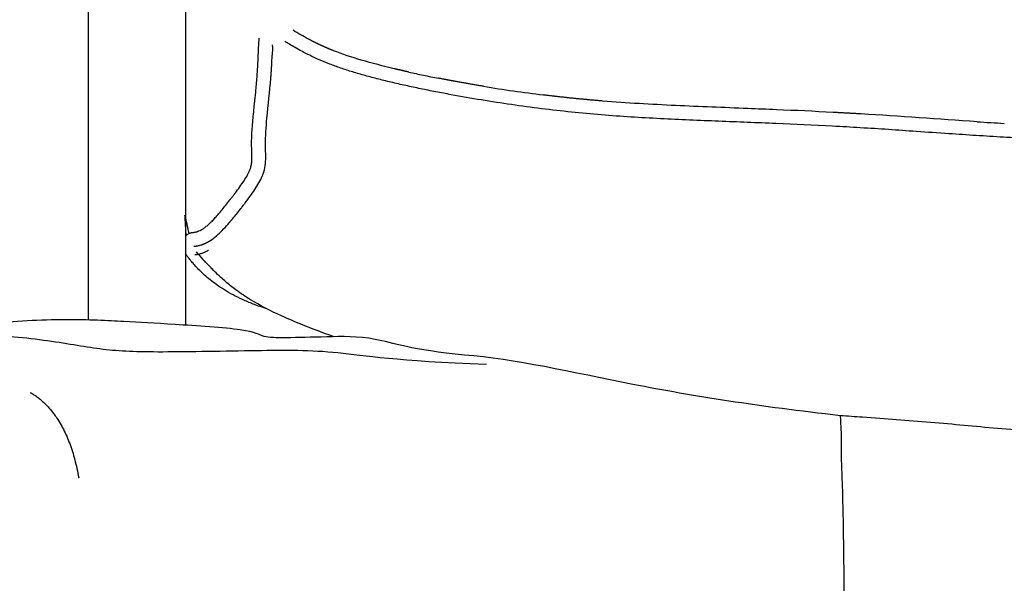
# Model space of a CAD drawing. Header units: millimetres. Extents: x -31695 to -21031, y -2517 to 7253.
# Tile 28 of 77: x -31534 to -31249, y 5134 to 5298. Entities that reach past the tile are written whole.
import ezdxf

# ---------------------------------------------------------------- set-up
doc = ezdxf.new("R2010")
doc.units = ezdxf.units.MM
doc.layers.add('2d', color=7, linetype='Continuous', true_color=0x000000)

msp = doc.modelspace()

# ---------------------------------------------------------------- linework, layer by layer
at = {"layer": '2d', "linetype": 'Continuous', "lineweight": -3}
for centre, radius, start, end in [((-31226.38, 5278.27), 234.89, 177.3285, 177.5413), ((-31305.48, 5281.96), 155.7, 176.9981, 177.3263), ((-32783.68, 5342.29), 1323.73, 357.58794, 357.6268), ((-30883.85, 5263.55), 577.74, 177.53945, 177.62616), ((-31351.42, 5599.64), 324.67, 257.5359, 258.2993), ((-31341.2, 5648.86), 374.94, 258.2964, 258.9776), ((-31326.83, 5721.63), 449.11, 260.6484, 261.7653), ((-31329.11, 5705.95), 433.26, 261.767, 262.923), ((-31450.28, 2085.25), 3189.32, 87.56649, 87.71613), ((-31188.62, 6332.6), 1066.56, 266.33827, 266.55124), ((-31203.43, 6086.66), 820.17, 266.55008, 266.82596), ((-31474.36, 5256.99), 11.36, 341.2562, 346.0674), ((-31668.45, 5397.37), 251.24, 322.1136, 322.3484), ((-31688.21, 5412.67), 276.23, 322.3392, 322.5611)]:
    msp.add_arc(centre, radius, start, end, dxfattribs=at)
for points, knots in [([(-31514.32, 5210.74), (-31514.32, 5217.76), (-31514.32, 5224.76), (-31514.32, 5231.74), (-31514.32, 5238.83), (-31514.32, 5245.89), (-31514.32, 5252.94), (-31514.32, 5259.89), (-31514.32, 5266.82), (-31514.32, 5273.72), (-31514.32, 5280.52), (-31514.32, 5287.3), (-31514.32, 5294.06), (-31514.32, 5300.7), (-31514.32, 5307.31), (-31514.32, 5313.9), (-31514.32, 5320.36), (-31514.32, 5326.8), (-31514.32, 5333.2), (-31514.32, 5339.49), (-31514.32, 5345.73), (-31514.32, 5351.94), (-31514.32, 5358.02), (-31514.32, 5364.06), (-31514.32, 5370.06), (-31514.32, 5375.92), (-31514.32, 5381.75), (-31514.32, 5387.52), (-31514.32, 5393.16), (-31514.32, 5398.75), (-31514.32, 5404.28), (-31514.32, 5409.68), (-31514.32, 5415.02), (-31514.32, 5420.3)], [46.654308, 46.654308, 46.654308, 46.654308, 48.808134, 48.808134, 48.808134, 50.992702, 50.992702, 50.992702, 53.147752, 53.147752, 53.147752, 55.270659, 55.270659, 55.270659, 57.358924, 57.358924, 57.358924, 59.410521, 59.410521, 59.410521, 61.423451, 61.423451, 61.423451, 63.395988, 63.395988, 63.395988, 65.326971, 65.326971, 65.326971, 67.215375, 67.215375, 67.215375, 69.06098, 69.06098, 69.06098, 69.06098]), ([(-31486.21, 5406.24), (-31486.21, 5405.59), (-31486.21, 5404.93), (-31486.21, 5404.28), (-31486.21, 5398.75), (-31486.21, 5393.16), (-31486.21, 5387.52), (-31486.21, 5381.75), (-31486.21, 5375.92), (-31486.21, 5370.06), (-31486.21, 5364.06), (-31486.21, 5358.02), (-31486.21, 5351.94), (-31486.21, 5345.73), (-31486.21, 5339.49), (-31486.21, 5333.2), (-31486.21, 5326.8), (-31486.21, 5320.36), (-31486.21, 5313.9), (-31486.21, 5307.31), (-31486.21, 5300.7), (-31486.21, 5294.06), (-31486.21, 5287.3), (-31486.21, 5280.52), (-31486.21, 5273.72), (-31486.21, 5266.82), (-31486.21, 5259.89), (-31486.21, 5252.94), (-31486.21, 5245.89), (-31486.21, 5238.83), (-31486.21, 5231.74), (-31486.21, 5224.26), (-31486.21, 5216.76), (-31486.21, 5209.24)], [1.621516, 1.621516, 1.621516, 1.621516, 1.845604, 1.845604, 1.845604, 3.734008, 3.734008, 3.734008, 5.664992, 5.664992, 5.664992, 7.637528, 7.637528, 7.637528, 9.650459, 9.650459, 9.650459, 11.702055, 11.702055, 11.702055, 13.79032, 13.79032, 13.79032, 15.913227, 15.913227, 15.913227, 18.068278, 18.068278, 18.068278, 20.252846, 20.252846, 20.252846, 22.560085, 22.560085, 22.560085, 22.560085]), ([(-31486.2, 5235.02), (-31485.96, 5235.33), (-31485.71, 5235.55), (-31485.47, 5235.7), (-31485.08, 5235.95), (-31484.79, 5236.02), (-31484.6, 5236.06), (-31484.56, 5236.06), (-31484.52, 5236.07), (-31484.49, 5236.08), (-31484.35, 5236.1), (-31484.24, 5236.11), (-31484.15, 5236.12), (-31484.03, 5236.13), (-31483.94, 5236.14), (-31483.88, 5236.14), (-31483.79, 5236.15), (-31483.69, 5236.17), (-31483.58, 5236.19), (-31483.54, 5236.19), (-31483.49, 5236.2), (-31483.45, 5236.21), (-31483.28, 5236.25), (-31483.1, 5236.29), (-31482.91, 5236.35), (-31482.71, 5236.42), (-31482.51, 5236.49), (-31482.3, 5236.58), (-31482.08, 5236.67), (-31481.86, 5236.78), (-31481.64, 5236.9), (-31481.52, 5236.96), (-31481.41, 5237.03), (-31481.29, 5237.1), (-31481.18, 5237.17), (-31481.06, 5237.25), (-31480.94, 5237.33), (-31480.69, 5237.5), (-31480.44, 5237.69), (-31480.18, 5237.9), (-31479.91, 5238.11), (-31479.64, 5238.35), (-31479.37, 5238.6), (-31479.09, 5238.87), (-31478.8, 5239.15), (-31478.51, 5239.44), (-31478.2, 5239.75), (-31477.89, 5240.08), (-31477.58, 5240.42), (-31477.26, 5240.77), (-31476.94, 5241.13), (-31476.61, 5241.51), (-31476.28, 5241.9), (-31475.94, 5242.3), (-31475.59, 5242.72), (-31474.88, 5243.59), (-31474.14, 5244.52), (-31473.34, 5245.55), (-31473.13, 5245.81), (-31472.93, 5246.08), (-31472.72, 5246.35), (-31472.51, 5246.62), (-31472.29, 5246.9), (-31472.07, 5247.18), (-31471.64, 5247.75), (-31471.2, 5248.33), (-31470.77, 5248.91), (-31470.35, 5249.49), (-31469.93, 5250.08), (-31469.54, 5250.67), (-31469.14, 5251.25), (-31468.78, 5251.84), (-31468.46, 5252.39), (-31468.14, 5252.95), (-31467.87, 5253.48), (-31467.67, 5253.96), (-31467.57, 5254.2), (-31467.48, 5254.42), (-31467.41, 5254.63), (-31467.34, 5254.83), (-31467.29, 5255.02), (-31467.24, 5255.22), (-31467.14, 5255.61), (-31467.08, 5256), (-31467.03, 5256.43), (-31466.99, 5256.86), (-31466.97, 5257.32), (-31466.97, 5257.84), (-31466.97, 5258.37), (-31466.98, 5258.94), (-31467, 5259.57), (-31467.02, 5260.21), (-31467.04, 5260.89), (-31467.04, 5261.64), (-31467.05, 5262.39), (-31467.03, 5263.15), (-31467, 5263.92), (-31466.97, 5264.7), (-31466.93, 5265.48), (-31466.87, 5266.27), (-31466.76, 5267.85), (-31466.61, 5269.45), (-31466.45, 5271.05), (-31466.37, 5271.84), (-31466.29, 5272.63), (-31466.21, 5273.41), (-31466.1, 5274.55), (-31465.98, 5275.69), (-31465.87, 5276.81), (-31465.72, 5278.3), (-31465.58, 5279.75), (-31465.47, 5281.13), (-31465.44, 5281.46), (-31465.42, 5281.79), (-31465.4, 5282.11), (-31465.37, 5282.44), (-31465.35, 5282.77), (-31465.33, 5283.08), (-31465.29, 5283.71), (-31465.25, 5284.33), (-31465.22, 5284.95), (-31465.19, 5285.54), (-31465.17, 5286.13), (-31465.14, 5286.75), (-31465.13, 5287.04), (-31465.12, 5287.34), (-31465.1, 5287.64), (-31465.09, 5287.93), (-31465.08, 5288.22), (-31465.07, 5288.52), (-31465.05, 5288.81), (-31465.04, 5289.1), (-31465.03, 5289.41), (-31465.01, 5289.7), (-31465, 5290), (-31464.98, 5290.32), (-31464.97, 5290.61), (-31464.95, 5290.92), (-31464.93, 5291.25), (-31464.91, 5291.55), (-31464.89, 5291.89), (-31464.86, 5292.25), (-31464.85, 5292.31), (-31464.85, 5292.37), (-31464.84, 5292.43)], [179.58186, 179.58186, 179.58186, 179.58186, 179.73587, 179.73587, 179.73587, 179.985705, 179.985705, 179.985705, 180.034509, 180.034509, 180.034509, 180.235557, 180.235557, 180.235557, 180.502822, 180.502822, 180.502822, 180.912235, 180.912235, 180.912235, 181.083975, 181.083975, 181.083975, 181.727566, 181.727566, 181.727566, 182.428019, 182.428019, 182.428019, 183.191243, 183.191243, 183.191243, 183.599827, 183.599827, 183.599827, 184.024571, 184.024571, 184.024571, 184.920643, 184.920643, 184.920643, 185.865841, 185.865841, 185.865841, 186.863537, 186.863537, 186.863537, 187.917661, 187.917661, 187.917661, 189.013962, 189.013962, 189.013962, 190.134753, 190.134753, 190.134753, 192.452929, 192.452929, 192.452929, 193.042963, 193.042963, 193.042963, 193.632513, 193.632513, 193.632513, 194.800864, 194.800864, 194.800864, 195.96752, 195.96752, 195.96752, 197.143323, 197.143323, 197.143323, 198.317633, 198.317633, 198.317633, 198.904565, 198.904565, 198.904565, 199.481566, 199.481566, 199.481566, 200.651298, 200.651298, 200.651298, 201.843384, 201.843384, 201.843384, 203.049916, 203.049916, 203.049916, 204.263664, 204.263664, 204.263664, 205.493561, 205.493561, 205.493561, 206.731336, 206.731336, 206.731336, 209.194571, 209.194571, 209.194571, 210.403083, 210.403083, 210.403083, 212.149232, 212.149232, 212.149232, 214.467362, 214.467362, 214.467362, 215.032291, 215.032291, 215.032291, 215.605799, 215.605799, 215.605799, 216.739052, 216.739052, 216.739052, 217.82521, 217.82521, 217.82521, 218.339324, 218.339324, 218.339324, 218.819375, 218.819375, 218.819375, 219.270778, 219.270778, 219.270778, 219.696816, 219.696816, 219.696816, 220.084967, 220.084967, 220.084967, 220.434155, 220.434155, 220.434155, 220.493643, 220.493643, 220.493643, 220.493643]), ([(-30801.33, 5291.99), (-30801.51, 5291.89), (-30801.7, 5291.78), (-30801.89, 5291.68), (-30802.32, 5291.44), (-30802.78, 5291.17), (-30803.24, 5290.9), (-30803.76, 5290.6), (-30804.28, 5290.29), (-30804.82, 5289.98), (-30805.42, 5289.64), (-30806.03, 5289.29), (-30806.65, 5288.95), (-30807.34, 5288.57), (-30808.05, 5288.19), (-30808.77, 5287.82), (-30809.56, 5287.41), (-30810.36, 5287.02), (-30811.17, 5286.63), (-30812.04, 5286.23), (-30812.92, 5285.83), (-30813.81, 5285.46), (-30814.28, 5285.26), (-30814.74, 5285.07), (-30815.21, 5284.88), (-30815.72, 5284.68), (-30816.23, 5284.49), (-30816.74, 5284.3), (-30817.82, 5283.9), (-30818.9, 5283.52), (-30819.99, 5283.16), (-30821.15, 5282.77), (-30822.31, 5282.41), (-30823.48, 5282.05), (-30824.71, 5281.68), (-30825.94, 5281.33), (-30827.18, 5280.99), (-30828.47, 5280.64), (-30829.76, 5280.3), (-30831.05, 5279.97), (-30832.39, 5279.63), (-30833.73, 5279.3), (-30835.07, 5278.99), (-30837.82, 5278.34), (-30840.58, 5277.74), (-30843.34, 5277.17), (-30846.16, 5276.58), (-30848.98, 5276.04), (-30851.8, 5275.52), (-30854.64, 5274.99), (-30857.48, 5274.5), (-30860.33, 5274.03), (-30865.95, 5273.12), (-30871.59, 5272.32), (-30877.24, 5271.64), (-30880.04, 5271.3), (-30882.84, 5270.99), (-30885.64, 5270.72), (-30888.46, 5270.44), (-30891.28, 5270.19), (-30894.1, 5269.98), (-30899.67, 5269.54), (-30905.25, 5269.22), (-30910.84, 5268.94), (-30916.31, 5268.68), (-30921.8, 5268.46), (-30927.28, 5268.24), (-30932.66, 5268.02), (-30938.05, 5267.8), (-30943.45, 5267.56), (-30948.78, 5267.32), (-30954.13, 5267.06), (-30959.48, 5266.76), (-30960.81, 5266.69), (-30962.15, 5266.61), (-30963.48, 5266.53), (-30964.82, 5266.45), (-30966.15, 5266.37), (-30967.49, 5266.28), (-30970.12, 5266.12), (-30972.76, 5265.94), (-30975.4, 5265.76), (-30978.55, 5265.54), (-30981.71, 5265.31), (-30984.86, 5265.09), (-30987.5, 5264.91), (-30990.13, 5264.72), (-30992.77, 5264.54), (-30995.39, 5264.36), (-30998.02, 5264.19), (-31000.64, 5264.03), (-31003.21, 5263.87), (-31005.79, 5263.72), (-31008.36, 5263.58), (-31013.47, 5263.31), (-31018.58, 5263.11), (-31023.68, 5262.99), (-31026.21, 5262.94), (-31028.73, 5262.91), (-31031.26, 5262.9), (-31032.52, 5262.9), (-31033.77, 5262.91), (-31035.03, 5262.92), (-31036.26, 5262.94), (-31037.48, 5262.96), (-31038.71, 5262.99), (-31041.2, 5263.04), (-31043.69, 5263.13), (-31046.18, 5263.23), (-31048.76, 5263.33), (-31051.33, 5263.45), (-31053.91, 5263.58), (-31056.67, 5263.71), (-31059.42, 5263.84), (-31062.18, 5263.97), (-31065.2, 5264.1), (-31068.22, 5264.23), (-31071.24, 5264.34), (-31072.87, 5264.4), (-31074.49, 5264.46), (-31076.11, 5264.51), (-31077.85, 5264.56), (-31079.59, 5264.61), (-31081.33, 5264.65), (-31085, 5264.75), (-31088.68, 5264.82), (-31092.35, 5264.89), (-31096.17, 5264.95), (-31099.99, 5265), (-31103.8, 5265.04), (-31107.59, 5265.08), (-31111.38, 5265.11), (-31115.17, 5265.13), (-31118.83, 5265.15), (-31122.49, 5265.16), (-31126.15, 5265.15), (-31129.63, 5265.15), (-31133.11, 5265.14), (-31136.59, 5265.12), (-31139.91, 5265.1), (-31143.24, 5265.07), (-31146.56, 5265.02), (-31149.78, 5264.98), (-31153, 5264.92), (-31156.22, 5264.85), (-31159.44, 5264.78), (-31162.66, 5264.7), (-31165.88, 5264.6), (-31167.53, 5264.55), (-31169.18, 5264.5), (-31170.83, 5264.44), (-31172.51, 5264.38), (-31174.19, 5264.32), (-31175.86, 5264.26), (-31182.64, 5264.01), (-31189.41, 5263.72), (-31196.18, 5263.47), (-31199.48, 5263.35), (-31202.78, 5263.24), (-31206.08, 5263.15), (-31209.27, 5263.06), (-31212.46, 5262.99), (-31215.65, 5262.95), (-31218.65, 5262.91), (-31221.64, 5262.9), (-31224.63, 5262.92), (-31227.44, 5262.95), (-31230.24, 5262.99), (-31233.04, 5263.07), (-31235.73, 5263.14), (-31238.42, 5263.23), (-31241.11, 5263.34), (-31243.76, 5263.46), (-31246.41, 5263.59), (-31249.06, 5263.74), (-31250.38, 5263.81), (-31251.71, 5263.89), (-31253.03, 5263.96), (-31254.35, 5264.04), (-31255.67, 5264.13), (-31257, 5264.21), (-31259.64, 5264.38), (-31262.28, 5264.56), (-31264.92, 5264.74), (-31268.06, 5264.95), (-31271.21, 5265.17), (-31274.35, 5265.39), (-31277.05, 5265.58), (-31279.75, 5265.77), (-31282.45, 5265.95), (-31285.16, 5266.13), (-31287.87, 5266.3), (-31290.58, 5266.46), (-31293.28, 5266.62), (-31295.97, 5266.77), (-31298.67, 5266.92), (-31304.13, 5267.2), (-31309.58, 5267.45), (-31315.03, 5267.69), (-31317.8, 5267.8), (-31320.57, 5267.92), (-31323.34, 5268.03), (-31326.12, 5268.14), (-31328.89, 5268.25), (-31331.66, 5268.36), (-31334.48, 5268.47), (-31337.29, 5268.58), (-31340.1, 5268.7), (-31342.92, 5268.82), (-31345.73, 5268.95), (-31348.54, 5269.1), (-31351.4, 5269.24), (-31354.25, 5269.41), (-31357.1, 5269.59), (-31359.96, 5269.77), (-31362.81, 5269.98), (-31365.66, 5270.21), (-31368.55, 5270.45), (-31371.45, 5270.72), (-31374.33, 5271.02), (-31377.22, 5271.32), (-31380.11, 5271.64), (-31382.99, 5272), (-31385.91, 5272.36), (-31388.82, 5272.76), (-31391.73, 5273.18), (-31394.65, 5273.6), (-31397.56, 5274.05), (-31400.46, 5274.53), (-31403.39, 5275.01), (-31406.31, 5275.52), (-31409.24, 5276.06), (-31410.71, 5276.33), (-31412.18, 5276.61), (-31413.66, 5276.9), (-31415.13, 5277.18), (-31416.6, 5277.48), (-31418.07, 5277.78), (-31419.5, 5278.08), (-31420.93, 5278.38), (-31422.36, 5278.7), (-31423.78, 5279.02), (-31425.21, 5279.34), (-31426.64, 5279.68), (-31428, 5280.01), (-31429.36, 5280.34), (-31430.72, 5280.69), (-31432, 5281.02), (-31433.28, 5281.36), (-31434.56, 5281.72), (-31435.77, 5282.06), (-31436.98, 5282.42), (-31438.19, 5282.79), (-31439.34, 5283.15), (-31440.49, 5283.52), (-31441.64, 5283.92), (-31442.7, 5284.29), (-31443.76, 5284.67), (-31444.81, 5285.09), (-31445.77, 5285.46), (-31446.72, 5285.86), (-31447.66, 5286.28), (-31448.52, 5286.66), (-31449.37, 5287.06), (-31450.2, 5287.47), (-31450.96, 5287.85), (-31451.71, 5288.23), (-31452.45, 5288.63), (-31453.11, 5288.98), (-31453.77, 5289.35), (-31454.41, 5289.71), (-31454.97, 5290.03), (-31455.53, 5290.35), (-31456.06, 5290.66), (-31456.53, 5290.94), (-31457, 5291.21), (-31457.44, 5291.46)], [13.413572, 13.413572, 13.413572, 13.413572, 13.493327, 13.493327, 13.493327, 13.673306, 13.673306, 13.673306, 13.870679, 13.870679, 13.870679, 14.089641, 14.089641, 14.089641, 14.335387, 14.335387, 14.335387, 14.605032, 14.605032, 14.605032, 14.894102, 14.894102, 14.894102, 15.045256, 15.045256, 15.045256, 15.208021, 15.208021, 15.208021, 15.551118, 15.551118, 15.551118, 15.916013, 15.916013, 15.916013, 16.300218, 16.300218, 16.300218, 16.700736, 16.700736, 16.700736, 17.115191, 17.115191, 17.115191, 17.964969, 17.964969, 17.964969, 18.83033, 18.83033, 18.83033, 19.699776, 19.699776, 19.699776, 21.416056, 21.416056, 21.416056, 22.26475, 22.26475, 22.26475, 23.11823, 23.11823, 23.11823, 24.804182, 24.804182, 24.804182, 26.456558, 26.456558, 26.456558, 28.076036, 28.076036, 28.076036, 29.678174, 29.678174, 29.678174, 30.078086, 30.078086, 30.078086, 30.477656, 30.477656, 30.477656, 31.26808, 31.26808, 31.26808, 32.211973, 32.211973, 32.211973, 33.002495, 33.002495, 33.002495, 33.787438, 33.787438, 33.787438, 34.558827, 34.558827, 34.558827, 36.088537, 36.088537, 36.088537, 36.845421, 36.845421, 36.845421, 37.221081, 37.221081, 37.221081, 37.588394, 37.588394, 37.588394, 38.333205, 38.333205, 38.333205, 39.10451, 39.10451, 39.10451, 39.929211, 39.929211, 39.929211, 40.832887, 40.832887, 40.832887, 41.318484, 41.318484, 41.318484, 41.838535, 41.838535, 41.838535, 42.936979, 42.936979, 42.936979, 44.07831, 44.07831, 44.07831, 45.210736, 45.210736, 45.210736, 46.303986, 46.303986, 46.303986, 47.343772, 47.343772, 47.343772, 48.33739, 48.33739, 48.33739, 49.299903, 49.299903, 49.299903, 50.263244, 50.263244, 50.263244, 50.756678, 50.756678, 50.756678, 51.258193, 51.258193, 51.258193, 53.283818, 53.283818, 53.283818, 54.271337, 54.271337, 54.271337, 55.225605, 55.225605, 55.225605, 56.121729, 56.121729, 56.121729, 56.960469, 56.960469, 56.960469, 57.766067, 57.766067, 57.766067, 58.56072, 58.56072, 58.56072, 58.956243, 58.956243, 58.956243, 59.352679, 59.352679, 59.352679, 60.143679, 60.143679, 60.143679, 61.084848, 61.084848, 61.084848, 61.893493, 61.893493, 61.893493, 62.705188, 62.705188, 62.705188, 63.512475, 63.512475, 63.512475, 65.148459, 65.148459, 65.148459, 65.980967, 65.980967, 65.980967, 66.815202, 66.815202, 66.815202, 67.662778, 67.662778, 67.662778, 68.511453, 68.511453, 68.511453, 69.372765, 69.372765, 69.372765, 70.235149, 70.235149, 70.235149, 71.109932, 71.109932, 71.109932, 71.98482, 71.98482, 71.98482, 72.870633, 72.870633, 72.870633, 73.757374, 73.757374, 73.757374, 74.651499, 74.651499, 74.651499, 75.103146, 75.103146, 75.103146, 75.555071, 75.555071, 75.555071, 75.994048, 75.994048, 75.994048, 76.433678, 76.433678, 76.433678, 76.85443, 76.85443, 76.85443, 77.251311, 77.251311, 77.251311, 77.628627, 77.628627, 77.628627, 77.990395, 77.990395, 77.990395, 78.327055, 78.327055, 78.327055, 78.636217, 78.636217, 78.636217, 78.918129, 78.918129, 78.918129, 79.174412, 79.174412, 79.174412, 79.406177, 79.406177, 79.406177, 79.610508, 79.610508, 79.610508, 79.789422, 79.789422, 79.789422, 79.789422]), ([(-31425.71, 5283.59), (-31428.9, 5284.35), (-31434.85, 5285.88), (-31440.69, 5287.78), (-31443.34, 5288.82)], [62.788589, 62.788589, 62.788589, 62.788589, 63.770781, 64.621911, 64.621911, 64.621911, 64.621911]), ([(-31463.34, 5254.25), (-31463.14, 5255.06), (-31462.84, 5257.42), (-31463.18, 5262.45), (-31462.53, 5270.48), (-31461.78, 5276.95), (-31461.47, 5280.8)], [3.321161, 3.321161, 3.321161, 3.321161, 3.570543, 4.028913, 4.821064, 5.975576, 5.975576, 5.975576, 5.975576]), ([(-31323.18, 5272.04), (-31330.17, 5272.32), (-31344.23, 5272.84), (-31358.28, 5273.64), (-31365.33, 5274.22)], [52.441853, 52.441853, 52.441853, 52.441853, 54.53066, 56.645948, 56.645948, 56.645948, 56.645948]), ([(-31468.89, 5244.74), (-31467.93, 5246), (-31466.52, 5247.87), (-31464.91, 5250.45), (-31464.09, 5252.05), (-31463.71, 5253.02), (-31463.61, 5253.34)], [2.213621, 2.213621, 2.213621, 2.213621, 2.68562, 2.910902, 3.122143, 3.222189, 3.222189, 3.222189, 3.222189]), ([(-31486, 5235.25), (-31486.11, 5236.71), (-31486.2, 5238.18), (-31486.28, 5239.66), (-31486.31, 5240.15), (-31486.33, 5240.64), (-31486.36, 5241.14)], [0.5819808, 0.5819808, 0.5819808, 0.5819808, 1.0841032, 1.0841032, 1.0841032, 1.2500427, 1.2500427, 1.2500427, 1.2500427]), ([(-31478.67, 5234.01), (-31478.02, 5234.46), (-31476.2, 5235.96), (-31474.6, 5237.7), (-31473.57, 5238.89)], [0.7162827, 0.7162827, 0.7162827, 0.7162827, 0.9510312, 1.4214149, 1.4214149, 1.4214149, 1.4214149]), ([(-31462.66, 5214), (-31463.71, 5214.34), (-31464.76, 5214.69), (-31465.8, 5215.08), (-31466.86, 5215.47), (-31467.91, 5215.88), (-31468.94, 5216.34), (-31469.9, 5216.75), (-31470.85, 5217.2), (-31471.78, 5217.68), (-31472.65, 5218.13), (-31473.51, 5218.61), (-31474.36, 5219.12), (-31475.13, 5219.58), (-31475.89, 5220.07), (-31476.64, 5220.58), (-31477.3, 5221.04), (-31477.96, 5221.52), (-31478.6, 5222.01), (-31479.18, 5222.47), (-31479.75, 5222.94), (-31480.3, 5223.42), (-31480.81, 5223.87), (-31481.3, 5224.32), (-31481.78, 5224.79), (-31482.21, 5225.21), (-31482.63, 5225.64), (-31483.03, 5226.06), (-31483.38, 5226.44), (-31483.71, 5226.81), (-31484.02, 5227.18), (-31484.31, 5227.51), (-31484.57, 5227.83), (-31484.81, 5228.12), (-31485.04, 5228.41), (-31485.24, 5228.66), (-31485.42, 5228.9), (-31485.62, 5229.15), (-31485.77, 5229.36), (-31485.92, 5229.57), (-31486.02, 5229.72), (-31486.12, 5229.87), (-31486.21, 5230.02)], [175.682795, 175.682795, 175.682795, 175.682795, 176.014833, 176.014833, 176.014833, 176.35271, 176.35271, 176.35271, 176.666039, 176.666039, 176.666039, 176.960397, 176.960397, 176.960397, 177.230305, 177.230305, 177.230305, 177.472573, 177.472573, 177.472573, 177.693767, 177.693767, 177.693767, 177.897323, 177.897323, 177.897323, 178.081488, 178.081488, 178.081488, 178.245091, 178.245091, 178.245091, 178.395787, 178.395787, 178.395787, 178.54557, 178.54557, 178.54557, 178.703418, 178.703418, 178.703418, 178.817712, 178.817712, 178.817712, 178.817712]), ([(-31479.59, 5230.91), (-31479.63, 5230.89), (-31479.66, 5230.87), (-31479.7, 5230.85), (-31480.04, 5230.66), (-31480.39, 5230.49), (-31480.75, 5230.34), (-31481.07, 5230.2), (-31481.4, 5230.08), (-31481.73, 5229.97), (-31482.04, 5229.88), (-31482.35, 5229.79), (-31482.67, 5229.73), (-31482.75, 5229.71), (-31482.83, 5229.7), (-31482.92, 5229.68), (-31483.1, 5229.65), (-31483.29, 5229.62), (-31483.48, 5229.6)], [38.860928, 38.860928, 38.860928, 38.860928, 38.946318, 38.946318, 38.946318, 39.714892, 39.714892, 39.714892, 40.420306, 40.420306, 40.420306, 41.068693, 41.068693, 41.068693, 41.241512, 41.241512, 41.241512, 41.630516, 41.630516, 41.630516, 41.630516]), ([(-31483.12, 5230.54), (-31482.63, 5229.94), (-31481.88, 5229.05), (-31480.88, 5228.02), (-31480.75, 5227.88)], [0, 0, 0, 0, 0.01388889, 0.01601458, 0.01601458, 0.01601458, 0.01601458]), ([(-31443.16, 5205.9), (-31446.38, 5207.04), (-31449.75, 5208.29), (-31452.51, 5209.41), (-31454.5, 5210.22), (-31456.5, 5211.07), (-31458.43, 5211.96), (-31461.56, 5213.39), (-31464.61, 5214.94), (-31467.39, 5216.63), (-31468.83, 5217.51), (-31470.23, 5218.45), (-31471.59, 5219.46), (-31472.11, 5219.85), (-31472.62, 5220.24), (-31473.12, 5220.64), (-31474.13, 5221.45), (-31475.07, 5222.27), (-31475.95, 5223.07), (-31476.61, 5223.67), (-31477.23, 5224.27), (-31477.81, 5224.85), (-31478.16, 5225.19), (-31478.49, 5225.52), (-31478.8, 5225.84), (-31479.42, 5226.47), (-31480.08, 5227.17), (-31480.43, 5227.54), (-31480.63, 5227.76), (-31480.71, 5227.85), (-31480.71, 5227.85)], [71.485569, 71.485569, 71.485569, 71.485569, 72.755353, 72.755353, 72.755353, 73.594676, 73.594676, 73.594676, 74.950559, 74.950559, 74.950559, 75.652015, 75.652015, 75.652015, 75.921669, 75.921669, 75.921669, 76.472925, 76.472925, 76.472925, 76.8885, 76.8885, 76.8885, 77.135636, 77.135636, 77.135636, 77.65379, 77.65379, 77.65379, 77.918246, 77.918246, 77.918246, 77.918246]), ([(-30798.59, 5228.69), (-30798.74, 5228.5), (-30798.88, 5228.34), (-30798.99, 5228.21), (-30799.34, 5227.79), (-30799.69, 5227.38), (-30800.05, 5226.96), (-30800.59, 5226.32), (-30801.14, 5225.69), (-30801.72, 5225.05), (-30802.36, 5224.33), (-30803.01, 5223.63), (-30803.72, 5222.91), (-30804.32, 5222.29), (-30804.95, 5221.67), (-30805.61, 5221.05), (-30806.43, 5220.29), (-30807.26, 5219.56), (-30808.11, 5218.86), (-30809.83, 5217.46), (-30811.62, 5216.19), (-30813.49, 5215.01), (-30814.73, 5214.24), (-30816.01, 5213.5), (-30817.31, 5212.8), (-30820.53, 5211.07), (-30824.02, 5209.48), (-30827.4, 5208.07), (-30829.52, 5207.19), (-30831.83, 5206.28), (-30834.01, 5205.47), (-30837.13, 5204.31), (-30840.49, 5203.14), (-30844.14, 5201.97), (-30850.07, 5200.08), (-30856.21, 5198.4), (-30862.75, 5196.89), (-30869.5, 5195.33), (-30876.07, 5194.09), (-30882.69, 5192.99), (-30884.93, 5192.62), (-30887.13, 5192.27), (-30889.28, 5191.94), (-30894.15, 5191.2), (-30898.74, 5190.56), (-30903.18, 5189.96), (-30908.9, 5189.18), (-30916.43, 5188.22), (-30921.92, 5187.57), (-30922.54, 5187.5), (-30923.13, 5187.43), (-30923.69, 5187.36), (-30929.85, 5186.65), (-30937.43, 5185.88), (-30943.87, 5185.29), (-30950.05, 5184.72), (-30957.08, 5184.13), (-30963.88, 5183.62), (-30970.36, 5183.14), (-30977.05, 5182.69), (-30983.92, 5182.22), (-30990.61, 5181.77), (-30996.94, 5181.33), (-31003.64, 5180.77), (-31010.41, 5180.2), (-31015.96, 5179.64), (-31022.7, 5179.03), (-31027.81, 5178.56), (-31033.14, 5178.12), (-31038.15, 5177.79), (-31039.41, 5177.7), (-31040.65, 5177.62), (-31041.9, 5177.55), (-31050.16, 5177.07), (-31054.81, 5176.89), (-31063.22, 5176.53), (-31071.01, 5176.2), (-31078.56, 5175.91), (-31086.48, 5175.72), (-31094.03, 5175.53), (-31103.33, 5175.44), (-31110.78, 5175.45), (-31118.71, 5175.46), (-31127.21, 5175.55), (-31135.27, 5175.73), (-31143.18, 5175.9), (-31150.64, 5176.14), (-31158.43, 5176.4), (-31165.47, 5176.64), (-31174.13, 5176.94), (-31181.23, 5177.12), (-31189.74, 5177.33), (-31197.36, 5177.44), (-31205.61, 5177.54), (-31210.97, 5177.61), (-31224.19, 5177.79), (-31229.65, 5177.98), (-31229.71, 5177.98), (-31229.76, 5177.99), (-31229.82, 5177.99), (-31236.48, 5178.23), (-31243.99, 5178.71), (-31250.86, 5179.3), (-31257.5, 5179.86), (-31263.49, 5180.47), (-31270.2, 5181.05), (-31277, 5181.63), (-31283.14, 5182.07), (-31289.93, 5182.54), (-31292.1, 5182.69), (-31294.24, 5182.84), (-31296.35, 5182.99)], [0.313947, 0.313947, 0.313947, 0.313947, 0.418456, 0.418456, 0.418456, 0.652975, 0.652975, 0.652975, 1.013986, 1.013986, 1.013986, 1.413442, 1.413442, 1.413442, 1.756671, 1.756671, 1.756671, 2.181081, 2.181081, 2.181081, 3.035034, 3.035034, 3.035034, 3.599044, 3.599044, 3.599044, 5.009202, 5.009202, 5.009202, 5.908853, 5.908853, 5.908853, 7.175922, 7.175922, 7.175922, 9.170924, 9.170924, 9.170924, 11.235011, 11.235011, 11.235011, 11.946795, 11.946795, 11.946795, 13.558518, 13.558518, 13.558518, 15.872731, 15.872731, 15.872731, 16.090645, 16.090645, 16.090645, 18.504652, 18.504652, 18.504652, 20.755949, 20.755949, 20.755949, 22.820461, 22.820461, 22.820461, 24.794166, 24.794166, 24.794166, 26.702424, 26.702424, 26.702424, 28.263684, 28.263684, 28.263684, 28.648802, 28.648802, 28.648802, 30.88523, 30.88523, 30.88523, 33.224697, 33.224697, 33.224697, 35.675787, 35.675787, 35.675787, 38.135733, 38.135733, 38.135733, 40.457494, 40.457494, 40.457494, 42.757503, 42.757503, 42.757503, 45.222698, 45.222698, 45.222698, 47.7294, 47.7294, 47.7294, 47.746697, 47.746697, 47.746697, 49.900664, 49.900664, 49.900664, 51.843533, 51.843533, 51.843533, 53.819221, 53.819221, 53.819221, 54.46737, 54.46737, 54.46737, 54.46737])]:
    msp.add_open_spline(points, degree=3, knots=knots, dxfattribs=at)
for points, degree in [([(-31450.55, 5292.17), (-31452.07, 5292.98), (-31453.54, 5293.86), (-31455.04, 5294.72)], 3), ([(-31461.21, 5284.75), (-31461.18, 5285.35), (-31461.15, 5285.96), (-31461.13, 5286.58)], 3), ([(-31298.46, 5270.93), (-31303.93, 5271.21), (-31309.4, 5271.47), (-31314.86, 5271.7)], 3), ([(-31256.74, 5268.22), (-31267.94, 5268.94), (-31279.14, 5269.8), (-31290.34, 5270.47)], 3), ([(-31485.17, 5235.87), (-31485.56, 5237.64), (-31485.96, 5239.39), (-31486.36, 5241.13)], 3), ([(-31472.49, 5240.17), (-31471.76, 5241.06), (-31470.98, 5242.04), (-31470.17, 5243.08)], 3), ([(-31483.79, 5232.12), (-31483.79, 5232.12), (-31483.79, 5232.12), (-31483.78, 5232.12)], 3), ([(-31483.78, 5232.12), (-31483.71, 5232.13), (-31483.61, 5232.14), (-31483.49, 5232.15)], 3), ([(-31482.64, 5232.28), (-31482.36, 5232.33), (-31481.98, 5232.43), (-31481.7, 5232.52)], 3), ([(-31405.3, 5200.57), (-31420.64, 5202.05), (-31431.69, 5206.24), (-31445.51, 5205.82), (-31457.88, 5205.55), (-31464.01, 5205.62), (-31466.64, 5208.02), (-31491.33, 5209.58), (-31503.47, 5210.27), (-31519.49, 5211.14), (-31545, 5210.02), (-31554.3, 5206.72), (-31560.41, 5201.94), (-31561.86, 5195.23), (-31561.37, 5183.28), (-31559.28, 5161.38), (-31557.31, 5141.91), (-31556.68, 5130.14), (-31554.21, 5119.86), (-31554.22, 5110.08), (-31555.38, 5098.69), (-31555.68, 5088.66), (-31554.31, 5078.3), (-31556.34, 5067.58), (-31556.17, 5060.22), (-31553.98, 5051.18), (-31555.4, 5036.8), (-31557.83, 5025.11), (-31558.14, 5010.16), (-31558.83, 5002.48), (-31557.35, 4993.99), (-31549.57, 4977.92)], 3), ([(-31398.96, 5197.8), (-31425.32, 5198.81), (-31442.9, 5202.03), (-31464.1, 5201.92), (-31495.63, 5201.26), (-31510, 5201.84), (-31524.93, 5204.78), (-31539.85, 5206.33), (-31544.32, 5206.19)], 3), ([(-31296.33, 5182.99), (-31320.13, 5185.68), (-31357.51, 5191.56), (-31390.93, 5199.5), (-31405.3, 5200.57)], 3), ([(-31531.22, 5189.76), (-31520.41, 5183.36), (-31517.18, 5165.02)], 2), ([(-31380.98, 4605.6), (-31380.05, 4605.22), (-31375.73, 4603.68), (-31371.48, 4602.42), (-31366.98, 4601.82), (-31363.76, 4601.49), (-31357.99, 4601.18), (-31354.36, 4601.05), (-31349.43, 4600.88), (-31342.99, 4600.66), (-31339.49, 4600.63), (-31333.29, 4601.44), (-31330.49, 4602.12), (-31326.27, 4603.88), (-31324.97, 4604.73), (-31321.67, 4607.38), (-31320.66, 4608.46), (-31319.63, 4612.93), (-31319.37, 4615.06), (-31319.42, 4619.81), (-31318.79, 4622.79), (-31317.42, 4630.94), (-31317.04, 4634.76), (-31316.19, 4643.28), (-31314.77, 4654.54), (-31313.01, 4673.51), (-31311.72, 4699.37), (-31311.05, 4733.85), (-31310.58, 4745.42), (-31311.2, 4752.6), (-31309.63, 4765.27), (-31307.96, 4781.17), (-31303.88, 4844.48), (-31300.12, 4935.25), (-31294.76, 5095.19), (-31295.47, 5158.77), (-31296.11, 5170.91), (-31296.07, 5176.44), (-31296.07, 5179.48), (-31296.35, 5182.99)], 3)]:
    msp.add_open_spline(points, degree=degree, dxfattribs=at)
for points, weights in [([(-31448.43, 5291.08), (-31449.5, 5291.6), (-31450.55, 5292.17)], [1, 0.999861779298, 1]), ([(-31460.97, 5290.11), (-31460.96, 5290.33), (-31460.95, 5290.54)], [1, 0.999995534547, 0.999995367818]), ([(-31446.03, 5289.95), (-31447.24, 5290.49), (-31448.43, 5291.08)], [1, 0.99980730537, 1]), ([(-31443.34, 5288.82), (-31444.7, 5289.36), (-31446.03, 5289.95)], [1, 0.999761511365, 1]), ([(-31461.32, 5282.83), (-31461.26, 5283.79), (-31461.21, 5284.75)], [1, 0.999972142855, 1]), ([(-31421.49, 5282.62), (-31423.6, 5283.09), (-31425.71, 5283.59)], [1, 0.999968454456, 1]), ([(-31461.47, 5280.8), (-31461.43, 5281.31), (-31461.39, 5281.82)], [1, 0.999992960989, 1]), ([(-31461.39, 5281.82), (-31461.35, 5282.32), (-31461.32, 5282.83)], [1, 0.999990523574, 1]), ([(-31408.51, 5280.01), (-31410.7, 5280.41), (-31412.89, 5280.84)], [1, 0.999986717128, 1]), ([(-31399.81, 5278.49), (-31404.17, 5279.21), (-31408.51, 5280.01)], [1, 0.999954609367, 1]), ([(-31373.92, 5275.01), (-31378.21, 5275.46), (-31382.49, 5275.99)], [1, 0.999946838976, 1]), ([(-31365.33, 5274.22), (-31369.63, 5274.57), (-31373.92, 5275.01)], [1, 0.99994626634, 1]), ([(-31290.34, 5270.47), (-31294.4, 5270.71), (-31298.46, 5270.93)], [1, 0.999993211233, 1]), ([(-31473.57, 5238.89), (-31473.02, 5239.52), (-31472.49, 5240.17)], [1, 0.999939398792, 1]), ([(-31483.49, 5232.15), (-31483.19, 5232.18), (-31482.89, 5232.23)], [1, 0.999273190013, 1]), ([(-31482.89, 5232.23), (-31482.76, 5232.25), (-31482.64, 5232.28)], [1, 0.999886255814, 1]), ([(-31481.7, 5232.52), (-31481.2, 5232.68), (-31480.73, 5232.88)], [1, 0.998827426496, 1]), ([(-31480.73, 5232.88), (-31480.21, 5233.11), (-31479.71, 5233.38)], [1, 0.998815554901, 1]), ([(-31479.71, 5233.38), (-31479.45, 5233.52), (-31479.19, 5233.68)], [1, 0.999685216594, 1]), ([(-31479.19, 5233.68), (-31478.93, 5233.84), (-31478.67, 5234.01)], [1, 0.999703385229, 1])]:
    msp.add_rational_spline(points, weights, degree=2, dxfattribs=at)

doc.saveas('drawing.dxf')
